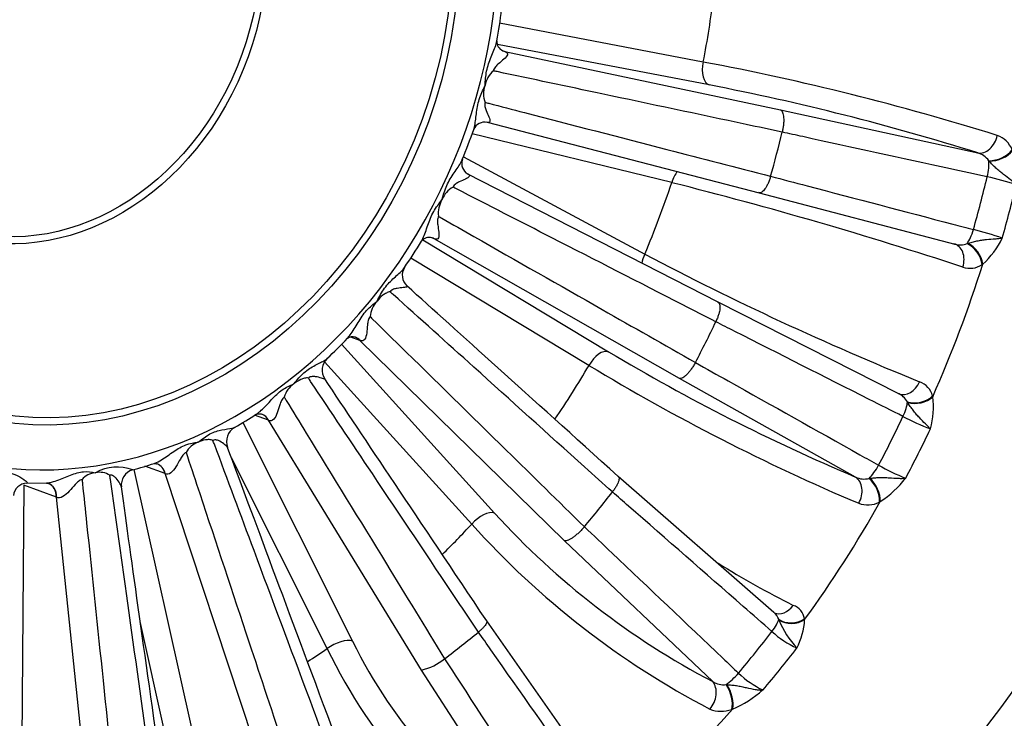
# Model space of a CAD drawing. Header units: millimetres. Extents: x 0 to 1782, y 0 to 1260.
# Tile 10 of 25: x 1156 to 1305, y 260 to 365. Entities that reach past the tile are written whole.
import ezdxf

# ---------------------------------------------------------------- set-up
doc = ezdxf.new("R2010")
doc.units = ezdxf.units.MM
doc.header["$LTSCALE"] = 6
doc.layers.add('CAP355B', color=7, linetype='Continuous')
doc.layers.add('Default', color=7, linetype='Continuous')

# ---------------------------------------------------------------- blocks, each defined once
blk = doc.blocks.new('SE1')
at = {"layer": 'CAP355B', "color": 7, "linetype": 'Continuous'}
for p, q in [((1228.5, 364.89), (1259.32, 358.98)), ((1260.2, 355.5), (1228.16, 361.64)), ((1228.93, 360.71), (1229.28, 360.58)), ((1229.28, 360.58), (1271.02, 351.71)), ((1229.28, 360.58), (1229.31, 360.57)), ((1226.29, 355.44), (1226.27, 355.37)), ((1271.02, 351.71), (1300.86, 345.21)), ((1226.59, 349.85), (1267.8, 339.18)), ((1254.54, 340.71), (1224.32, 348.09)), ((1271.26, 348.36), (1271.26, 348.36)), ((1223.02, 344.61), (1250.47, 329.88)), ((1302.59, 343.96), (1302.53, 344.03)), ((1261.57, 322.58), (1223.58, 342.06)), ((1269.51, 341.67), (1269.51, 341.67)), ((1267.8, 339.18), (1297.41, 331.39)), ((1219.79, 338.15), (1219.76, 338.1)), ((1216.87, 332.04), (1244.99, 315.09)), ((1218.6, 332.2), (1218.23, 332.33)), ((1255.72, 311.05), (1218.6, 332.2)), ((1218.63, 332.18), (1218.6, 332.2)), ((1299.25, 331.49), (1299.34, 331.51)), ((1242.02, 313.02), (1215.04, 329.28)), ((1301.63, 328.36), (1301.52, 328.29)), ((1209.95, 322.77), (1209.91, 322.72)), ((1288.94, 308.72), (1261.57, 322.58)), ((1261.21, 319.63), (1261.21, 319.64)), ((1204.56, 316.22), (1227.72, 290.66)), ((1207.36, 316.82), (1205.97, 317.32)), ((1238.33, 286.43), (1207.36, 316.82)), ((1207.39, 316.8), (1207.36, 316.82)), ((1224.27, 288.98), (1202, 313.56)), ((1258.12, 313.46), (1258.12, 313.46)), ((1197.37, 310.26), (1197.33, 310.22)), ((1282.38, 296.11), (1255.72, 311.05)), ((1290.26, 307.42), (1290.21, 307.49)), ((1294.03, 308.39), (1294.07, 308.27)), ((1189.6, 304.36), (1206.23, 271.25)), ((1193.49, 304.71), (1191.38, 305.47)), ((1216.67, 266.87), (1193.49, 304.71)), ((1193.52, 304.69), (1193.49, 304.71)), ((1182.86, 301.4), (1182.81, 301.38)), ((1202.4, 270.12), (1187.9, 299)), ((1167.33, 296.75), (1167.27, 296.74)), ((1173.14, 297.27), (1181.85, 258.08)), ((1177.85, 296.63), (1174.78, 297.74)), ((1192.11, 253.6), (1177.85, 296.63)), ((1177.87, 296.61), (1177.85, 296.63)), ((1156.95, 295.2), (1159.91, 295.22)), ((1270.02, 275.6), (1246.46, 296.22)), ((1284.41, 295.91), (1284.51, 295.92)), ((1156.45, 294.88), (1156.12, 251.99)), ((1161.42, 293.09), (1156.45, 294.88)), ((1245.56, 293.85), (1245.56, 293.85)), ((1166.19, 247.45), (1161.42, 293.09)), ((1161.44, 293.07), (1161.42, 293.09)), ((1286.11, 292.39), (1285.99, 292.33)), ((1241.32, 288.58), (1241.32, 288.58)), ((1260.75, 265.13), (1238.33, 286.43)), ((1245, 248.04), (1226.54, 274.32)), ((1270.77, 274.48), (1270.74, 274.56)), ((1274.65, 274.62), (1274.66, 274.52)), ((1177.79, 257.61), (1174.1, 274.22)), ((1225.28, 272.63), (1225.28, 272.63)), ((1220.16, 268.6), (1220.16, 268.6)), ((1233.75, 240.44), (1216.67, 266.87)), ((1262.78, 264.67), (1262.88, 264.67)), ((1263.76, 260.96), (1263.62, 260.91))]:
    blk.add_line(p, q, dxfattribs=at)
for centre, radius, start, end in [((1148.32, 376.6), 81.05, 349.7417, 353.124), ((1229.62, 362.08), 1.54, 175.9613, 245.2448), ((1186.85, -25.39), 391.14, 72.5991, 79.3217), ((1230.1, 354.74), 3.87, 131.3316, 169.6151), ((1229.79, 354.14), 3.73, 160.7351, 200.0332), ((1189.38, -9.68), 371.99, 72.5615, 79.025), ((1146.43, 375.73), 82.66, 337.5746, 340.9703), ((1226.24, 348.07), 1.8, 78.3376, 157.6271), ((1302.55, 344.27), 3.8, 21.9617, 70.487), ((1300.12, 342.38), 2.92, 34.4528, 75.391), ((1224.61, 343.61), 1.85, 161.1732, 239.2074), ((1293.53, 300.84), 41.68, 71.5992, 77.864), ((1223.22, 336.77), 3.7, 118.5454, 158.0503), ((1099.74, -274.76), 634.63, 71.73896, 75.882), ((1223.09, 336.11), 3.88, 149.162, 187.3691), ((1217.85, 330.89), 1.52, 74.4113, 141.965), ((1286.4, 278.9), 56.42, 71.2051, 75.834), ((1169.76, 359.12), 54.24, 324.7926, 329.8338), ((1298.19, 334.05), 2.78, 250.3174, 253.783), ((1298.19, 334.05), 2.78, 253.783, 292.3389), ((1293.24, 337.69), 12.55, 311.9664, 334.6132), ((1465.28, 737.49), 460.75, 242.2102, 247.9168), ((1299.69, 331), 3.27, 250.6018, 304.095), ((1215.92, 326.66), 2.16, 146.7453, 227.3096), ((1212.73, 320.11), 3.85, 137.2214, 175.4608), ((1174.74, 344.95), 41.43, 311.817, 317.8902), ((1206.21, 316.12), 1.24, 70.8277, 126.0623), ((1399.24, 572.6), 300.17, 239.0777, 247.0877), ((1204.02, 312.31), 2.39, 132.9515, 213.7198), ((1406.64, 584.58), 317.56, 238.7756, 247.056), ((1199.38, 307.22), 3.64, 124.3993, 163.8764), ((1290.95, 307.54), 3.2, 15.3701, 69.5718), ((1287.76, 306.24), 2.75, 26.9965, 69.1506), ((1281.92, 306.76), 12.24, 344.1112, 7.112), ((1172.37, 333.63), 33.99, 298.0673, 304.6918), ((1309, 342.61), 42.09, 242.4725, 248.6761), ((1189.59, 301.48), 2.44, 119.5766, 201.0454), ((1183.95, 298.29), 3.29, 110.221, 152.113), ((1164.69, 331.07), 34.84, 283.6818, 289.2862), ((1167.49, 293.85), 2.9, 94.3569, 139.5695), ((1170.61, 291.01), 6.62, 69.2724, 119.7664), ((1167.98, 294.06), 2.77, 56.8598, 103.5644), ((1173.57, 294.94), 2.34, 105.5741, 188.1092), ((1302.28, 326.89), 33.31, 240.4446, 248.2823), ((1156.95, 293.12), 2.05, 90.2491, 174.5856), ((1283.66, 298.75), 2.94, 244.0665, 284.821), ((1277.93, 305.1), 15.11, 302.7783, 322.729), ((1284.2, 295.78), 3.89, 249.6039, 297.3991), ((1316.48, 371.36), 119.96, 222.2808, 242.3203), ((1320.35, 375.39), 129.22, 221.9645, 242.3104), ((1339.36, 408.05), 147.21, 238.1068, 243.18), ((1272, 274.17), 2.68, 9.7542, 69.4509), ((1268.31, 273.68), 2.58, 20.0493, 48.1013), ((1283.64, 279.67), 13.87, 201.9588, 222.9212), ((1264.76, 274.93), 9.91, 331.6136, 357.582), ((1279.23, 283), 14.01, 227.1993, 245.7641), ((1276.89, 306.09), 82.72, 205.7782, 237.464), ((1274.97, 304.96), 76.56, 206.1291, 237.4282), ((1214.73, 275.16), 8.52, 283.1524, 309.5934), ((1273.73, 275.57), 12.88, 225.2032, 245.3743), ((1262.41, 267.76), 3.11, 237.8197, 276.8464), ((1256.53, 277.54), 18.08, 293.5555, 310.8454), ((1262.04, 265.26), 4.63, 248.0802, 289.9776)]:
    blk.add_arc(centre, radius, start, end, dxfattribs=at)
for centre, major_axis, ratio, start_param, end_param in [((1156.66, 371.99), (60.34, 166.93), 0.827748, 0, 3.141593), ((1166.69, 368.36), (24.65, 68.18), 0.827748, 1.878796, 5.252262), ((1158.78, 371.23), (41.27, 114.17), 0.827748, 4.900185, 4.983821), ((1229.92, 362.99), (0.91, 2.33), 0.825862, 3.125337, 3.297136), ((1229.87, 363), (0.85, 2.35), 0.827748, 3.145134, 3.272314), ((1260.91, 358.41), (-0.56, -2.95), 0.556313, 4.624259, 6.195055), ((1171.97, 366.46), (41.27, 114.17), 0.827748, 4.793652, 4.85068), ((1301.56, 348.11), (-0.95, -2.85), 0.749638, 0.110733, 1.726395), ((1303.61, 346.05), (-2.78, -1.13), 0.602189, 0.944003, 2.370101), ((1303.66, 345.93), (-2.81, -1.06), 0.589875, 0.972805, 2.386678), ((1301.45, 342.02), (0.64, 2.93), 0.307513, 4.633803, 5.536072), ((1256.12, 340.13), (-0.71, -2.91), 0.558888, 3.9609, 4.652324), ((1176.81, 364.71), (52.18, 144.36), 0.827748, 4.795227, 4.849105), ((1158.78, 371.23), (-41.27, -114.17), 0.827748, 1.507265, 1.602554), ((1178.84, 363.97), (53.17, 147.08), 0.827748, 4.795418, 4.848914), ((1299.35, 333.99), (-0.76, -2.9), 0.309988, 0.617792, 1.520062), ((1217.49, 329.97), (-0.79, -2.37), 0.825601, 2.954454, 3.152883), ((1217.44, 329.99), (-0.85, -2.35), 0.827748, 2.979098, 3.141296), ((1296.45, 328.55), (-0.97, -2.84), 0.749308, 1.601171, 3.216833), ((1299.14, 328.98), (1.72, -2.46), 0.676172, 0.87123, 2.297327), ((1299.24, 329.06), (1.79, -2.41), 0.666277, 0.850174, 2.264047), ((1252.05, 329.31), (1.42, 2.64), 0.557024, 1.652173, 2.17366), ((1177.24, 364.55), (53.17, 147.08), 0.827748, 4.627818, 4.765186), ((1171.97, 366.46), (-41.27, -114.17), 0.827748, 1.400732, 1.45776), ((1205.85, 314.93), (-0.79, -2.37), 0.823627, 2.705254, 3.154253), ((1205.8, 314.95), (-0.85, -2.35), 0.827748, 2.727771, 3.135434), ((1243.6, 312.44), (-1.55, -2.57), 0.553709, 3.250821, 4.821617), ((1158.78, 371.23), (-41.27, -114.17), 0.827748, 1.270939, 1.351226), ((1290.03, 311.52), (1.09, 2.8), 0.749547, 3.136897, 4.655093), ((1288.63, 305.52), (1.36, 2.68), 0.308197, 4.781764, 5.684033), ((1291.8, 309.47), (-2.91, -0.74), 0.6869, 0.830403, 2.256501), ((1291.83, 309.35), (-2.93, -0.66), 0.677348, 0.864425, 2.278299), ((1191.67, 303.28), (-0.8, -2.37), 0.821907, 3.134744, 3.165752), ((1191.62, 303.29), (-0.85, -2.35), 0.827748, 2.476443, 3.135967), ((1191.67, 303.28), (-0.8, -2.37), 0.821907, 2.457218, 3.134744), ((1176.81, 364.71), (-52.18, -144.36), 0.827748, 1.402307, 1.456185), ((1178.84, 363.97), (-53.17, -147.08), 0.827748, 1.402498, 1.455994), ((1175.83, 295.74), (-0.82, -2.36), 0.820548, 2.210132, 3.146129), ((1175.79, 295.76), (-0.85, -2.35), 0.827748, 2.225116, 3.135919), ((1284.92, 298.11), (1.47, 2.62), 0.305009, 3.907229, 4.809498), ((1159.29, 292.81), (-0.85, -2.35), 0.827748, 1.973789, 3.136706), ((1159.34, 292.8), (-0.83, -2.36), 0.819635, 1.963735, 3.126446), ((1280.99, 293.46), (-1.11, -2.79), 0.749971, 1.388265, 3.003926), ((1283.91, 293.71), (1.37, -2.67), 0.591631, 0.756501, 2.182599), ((1284.03, 293.78), (1.44, -2.63), 0.578963, 0.740491, 2.154364), ((1171.97, 366.46), (-41.27, -114.17), 0.827748, 1.149405, 1.206432), ((1177.24, 364.55), (-53.17, -147.08), 0.827748, 1.234898, 1.372266), ((1225.85, 288.41), (-2.22, -2.01), 0.513738, 3.407705, 4.978501), ((1158.78, 371.23), (-41.27, -114.17), 0.827748, 1.045156, 1.099899), ((1271.28, 278.3), (1.22, 2.74), 0.75394, 3.13582, 4.441643), ((1268.69, 272.77), (1.98, 2.26), 0.275227, 4.924471, 5.82674), ((1272.78, 276.35), (-2.98, -0.35), 0.769943, 0.726219, 2.152317), ((1272.79, 276.24), (-2.99, -0.25), 0.762967, 0.767216, 2.181089), ((1203.98, 269.55), (-2.68, -1.35), 0.441487, 3.537827, 5.108623), ((1171.97, 366.46), (-41.27, -114.17), 0.827748, 0.898077, 0.955105), ((1176.81, 364.71), (-52.18, -144.36), 0.827748, 1.150979, 1.204858), ((1158.78, 371.23), (-41.27, -114.17), 0.827748, 0.816779, 0.848572), ((1178.84, 363.97), (-53.17, -147.08), 0.827748, 1.15117, 1.204667), ((1263.6, 266.45), (2.07, 2.18), 0.266576, 4.048055, 4.950324), ((1258.88, 262.88), (-1.24, -2.73), 0.755093, 1.174607, 2.790269), ((1261.97, 262.9), (0.99, -2.83), 0.511408, 0.633175, 2.059273), ((1262.1, 262.95), (1.04, -2.81), 0.495977, 0.62105, 2.034924), ((1177.24, 364.55), (-53.17, -147.08), 0.827748, 0.983571, 1.120939)]:
    blk.add_ellipse(centre, major_axis=major_axis, ratio=ratio, start_param=start_param, end_param=end_param, dxfattribs=at)
for centre, major_axis in [((1208.38, 353.29), (60.34, 166.93)), ((1208.38, 353.29), (53.17, 147.08)), ((1166.69, 368.36), (22.29, 61.65)), ((1166.54, 368.42), (-21.94, -60.68)), ((1158.93, 371.17), (13.76, 38.06)), ((1158.78, 371.23), (-13.41, -37.1))]:
    blk.add_ellipse(centre, major_axis=major_axis, ratio=0.827748, dxfattribs=at)
for points, knots in [([(1217.05, 538.88), (1215.41, 539.46), (1212.31, 540.56), (1206.92, 542.14), (1201.25, 543.54), (1195.46, 544.69), (1189.63, 545.57), (1183.74, 546.19), (1177.81, 546.55), (1171.85, 546.64), (1165.87, 546.46), (1159.87, 546.02), (1153.86, 545.31), (1147.86, 544.34), (1141.87, 543.11), (1135.9, 541.61), (1129.96, 539.85), (1124.06, 537.84), (1118.21, 535.57), (1112.41, 533.05), (1106.69, 530.28), (1101.03, 527.27), (1095.47, 524.02), (1089.99, 520.53), (1084.62, 516.82), (1079.36, 512.88), (1074.21, 508.73), (1069.2, 504.37), (1064.31, 499.8), (1059.57, 495.04), (1054.98, 490.09), (1050.54, 484.96), (1046.27, 479.65), (1042.17, 474.19), (1038.24, 468.56), (1034.49, 462.79), (1030.93, 456.87), (1027.56, 450.83), (1024.39, 444.67), (1021.42, 438.4), (1018.66, 432.02), (1016.11, 425.56), (1013.78, 419.01), (1011.66, 412.39), (1009.76, 405.7), (1008.09, 398.97), (1006.64, 392.19), (1005.43, 385.38), (1004.44, 378.55), (1003.69, 371.71), (1003.18, 364.86), (1002.89, 358.03), (1002.85, 351.21), (1003.04, 344.43), (1003.47, 337.69), (1004.13, 331), (1005.03, 324.37), (1006.16, 317.81), (1007.53, 311.33), (1009.13, 304.95), (1010.95, 298.67), (1013, 292.5), (1015.27, 286.46), (1017.77, 280.55), (1020.47, 274.77), (1023.39, 269.15), (1026.51, 263.69), (1029.83, 258.4), (1033.35, 253.28), (1037.06, 248.35), (1040.95, 243.61), (1045.02, 239.07), (1049.26, 234.73), (1053.66, 230.61), (1058.22, 226.71), (1062.92, 223.03), (1067.77, 219.58), (1072.75, 216.37), (1077.86, 213.39), (1083.09, 210.65), (1088.39, 208.19), (1092.98, 206.27), (1095.53, 205.37), (1096.49, 205.04)], [0, 0, 0, 0, 0.009885, 0.022123, 0.034362, 0.046604, 0.058851, 0.071106, 0.083372, 0.095649, 0.107939, 0.120245, 0.132567, 0.144905, 0.157262, 0.169635, 0.182027, 0.194435, 0.206861, 0.219302, 0.231759, 0.24423, 0.256715, 0.269212, 0.281719, 0.294237, 0.306763, 0.319297, 0.331838, 0.344385, 0.356938, 0.369494, 0.382054, 0.394617, 0.407183, 0.419751, 0.432321, 0.444892, 0.457465, 0.470039, 0.482614, 0.49519, 0.507766, 0.520343, 0.532921, 0.5455, 0.558078, 0.570657, 0.583236, 0.595816, 0.608394, 0.620972, 0.633549, 0.646124, 0.658698, 0.671268, 0.683835, 0.696398, 0.708955, 0.721507, 0.734051, 0.746586, 0.759112, 0.771627, 0.78413, 0.796619, 0.809094, 0.821553, 0.833995, 0.84642, 0.858827, 0.871216, 0.883586, 0.895937, 0.90827, 0.920586, 0.932886, 0.945172, 0.957443, 0.969704, 0.981956, 0.994201, 1, 1, 1, 1]), ([(1226.29, 355.44), (1226.33, 356.13), (1226.38, 356.87), (1226.68, 358.34), (1226.95, 359.06), (1227.5, 360.43), (1227.79, 361.09), (1228.02, 361.88), (1228.05, 362.03), (1228.08, 362.17)], [0, 0, 0, 0, 0.25, 0.25, 0.5, 0.5, 0.75, 0.75, 0.8100099, 0.8100099, 0.8100099, 0.8100099]), ([(1229.31, 360.57), (1229.61, 360.47), (1229.73, 360.28), (1229.6, 359.86), (1229.39, 359.64), (1228.9, 359.18), (1228.6, 358.95), (1228.15, 358.55), (1228, 358.41), (1227.72, 358.07), (1227.59, 357.87), (1227.54, 357.64)], [0, 0, 0, 0, 0.25, 0.25, 0.5, 0.5, 0.75, 0.75, 0.875, 0.875, 1, 1, 1, 1]), ([(1271.26, 348.36), (1269.44, 348.75), (1267.62, 349.13), (1265.8, 349.52), (1258.53, 351.06), (1251.26, 352.61), (1243.99, 354.15), (1238.7, 355.28), (1233.4, 356.4), (1228.11, 357.52), (1227.92, 357.56), (1227.73, 357.6), (1227.54, 357.64)], [0, 0, 0, 0, 0.124752, 0.124752, 0.124752, 0.623761, 0.623761, 0.623761, 0.986945, 0.986945, 0.986945, 1, 1, 1, 1]), ([(1224.58, 348.77), (1224.62, 348.88), (1224.65, 349.01), (1224.82, 349.73), (1224.89, 350.42), (1225.06, 351.85), (1225.18, 352.6), (1225.63, 354.03), (1225.96, 354.72), (1226.27, 355.37)], [0.1940449, 0.1940449, 0.1940449, 0.1940449, 0.25, 0.25, 0.5, 0.5, 0.75, 0.75, 1, 1, 1, 1]), ([(1226.29, 352.86), (1226.22, 352.64), (1226.24, 352.42), (1226.32, 352.01), (1226.39, 351.82), (1226.6, 351.29), (1226.75, 350.97), (1226.98, 350.41), (1227.06, 350.15), (1226.99, 349.82), (1226.82, 349.77), (1226.51, 349.87)], [0, 0, 0, 0, 0.125, 0.125, 0.25, 0.25, 0.5, 0.5, 0.75, 0.75, 1, 1, 1, 1]), ([(1226.29, 352.86), (1226.48, 352.82), (1226.67, 352.77), (1226.85, 352.72), (1228.65, 352.25), (1230.45, 351.79), (1232.25, 351.32), (1239.43, 349.46), (1246.62, 347.6), (1253.81, 345.74), (1259.04, 344.38), (1264.28, 343.03), (1269.51, 341.67)], [0, 0, 0, 0, 0.013055, 0.013055, 0.013055, 0.137807, 0.137807, 0.137807, 0.636816, 0.636816, 0.636816, 1, 1, 1, 1]), ([(1271.02, 351.71), (1271.09, 351.68), (1271.14, 351.64), (1271.25, 351.5), (1271.29, 351.42), (1271.37, 351.22), (1271.4, 351.11), (1271.45, 350.85), (1271.47, 350.7), (1271.49, 350.39), (1271.5, 350.22), (1271.49, 349.88), (1271.48, 349.7), (1271.44, 349.32), (1271.41, 349.13), (1271.34, 348.74), (1271.3, 348.55), (1271.26, 348.36)], [0, 0, 0, 0, 0.125, 0.125, 0.25, 0.25, 0.375, 0.375, 0.5, 0.5, 0.625, 0.625, 0.75, 0.75, 0.875, 0.875, 1, 1, 1, 1]), ([(1302.29, 341.59), (1300.44, 342), (1298.58, 342.4), (1296.72, 342.81), (1289.28, 344.43), (1281.84, 346.05), (1274.4, 347.67), (1273.36, 347.9), (1272.31, 348.13), (1271.26, 348.36)], [0, 0, 0, 0, 0.179727, 0.179727, 0.179727, 0.898633, 0.898633, 0.898633, 1, 1, 1, 1]), ([(1219.79, 338.15), (1219.99, 338.86), (1220.2, 339.59), (1220.8, 340.97), (1221.2, 341.6), (1222.01, 342.78), (1222.41, 343.34), (1222.76, 343.98), (1222.81, 344.1), (1222.86, 344.21)], [0, 0, 0, 0, 0.25, 0.25, 0.5, 0.5, 0.75, 0.75, 0.8051585, 0.8051585, 0.8051585, 0.8051585]), ([(1306.69, 340.39), (1306.58, 340.51), (1306.45, 340.63), (1306.16, 340.88), (1306, 341.01), (1305.51, 341.4), (1305.15, 341.67), (1304.58, 342.11), (1304.39, 342.26), (1304, 342.57), (1303.81, 342.74), (1303.45, 343.07), (1303.27, 343.25), (1302.92, 343.6), (1302.76, 343.78), (1302.59, 343.96)], [0, 0, 0, 0, 0.125, 0.125, 0.25, 0.25, 0.5, 0.5, 0.625, 0.625, 0.75, 0.75, 0.875, 0.875, 1, 1, 1, 1]), ([(1223.58, 342.06), (1223.87, 341.94), (1223.97, 341.8), (1223.81, 341.52), (1223.58, 341.39), (1223.04, 341.12), (1222.72, 340.99), (1222.21, 340.74), (1222.04, 340.64), (1221.71, 340.39), (1221.55, 340.23), (1221.45, 340.02)], [0, 0, 0, 0, 0.25, 0.25, 0.5, 0.5, 0.75, 0.75, 0.875, 0.875, 1, 1, 1, 1]), ([(1269.51, 341.67), (1269.46, 341.48), (1269.4, 341.3), (1269.27, 340.94), (1269.2, 340.76), (1269.05, 340.43), (1268.98, 340.28), (1268.82, 340), (1268.74, 339.87), (1268.58, 339.64), (1268.5, 339.54), (1268.33, 339.37), (1268.25, 339.31), (1268.1, 339.21), (1268.02, 339.18), (1267.88, 339.16), (1267.81, 339.17), (1267.75, 339.2)], [0, 0, 0, 0, 0.125, 0.125, 0.25, 0.25, 0.375, 0.375, 0.5, 0.5, 0.625, 0.625, 0.75, 0.75, 0.875, 0.875, 1, 1, 1, 1]), ([(1269.51, 341.67), (1271.35, 341.19), (1273.19, 340.71), (1275.03, 340.22), (1282.38, 338.29), (1289.74, 336.36), (1297.09, 334.42), (1298.13, 334.15), (1299.17, 333.88), (1300.21, 333.6)], [0, 0, 0, 0, 0.179727, 0.179727, 0.179727, 0.898633, 0.898633, 0.898633, 1, 1, 1, 1]), ([(1261.21, 319.64), (1259.56, 320.48), (1257.91, 321.33), (1256.25, 322.18), (1249.64, 325.57), (1243.03, 328.96), (1236.41, 332.35), (1231.6, 334.82), (1226.79, 337.29), (1221.97, 339.75), (1221.8, 339.84), (1221.63, 339.93), (1221.45, 340.02)], [0, 0, 0, 0, 0.124752, 0.124752, 0.124752, 0.623761, 0.623761, 0.623761, 0.986945, 0.986945, 0.986945, 1, 1, 1, 1]), ([(1216.66, 331.84), (1216.74, 331.97), (1216.81, 332.11), (1217.16, 332.85), (1217.38, 333.55), (1217.87, 334.95), (1218.14, 335.67), (1218.89, 336.97), (1219.34, 337.55), (1219.76, 338.1)], [0.1903703, 0.1903703, 0.1903703, 0.1903703, 0.25, 0.25, 0.5, 0.5, 0.75, 0.75, 1, 1, 1, 1]), ([(1219.24, 335.61), (1219.13, 335.41), (1219.1, 335.17), (1219.08, 334.74), (1219.1, 334.53), (1219.18, 333.92), (1219.25, 333.55), (1219.31, 332.87), (1219.32, 332.55), (1219.14, 332.14), (1218.93, 332.07), (1218.63, 332.18)], [0, 0, 0, 0, 0.125, 0.125, 0.25, 0.25, 0.5, 0.5, 0.75, 0.75, 1, 1, 1, 1]), ([(1219.24, 335.61), (1219.41, 335.51), (1219.58, 335.42), (1219.75, 335.32), (1221.37, 334.4), (1222.99, 333.48), (1224.6, 332.56), (1231.07, 328.87), (1237.54, 325.19), (1244, 321.51), (1248.71, 318.82), (1253.42, 316.14), (1258.12, 313.46)], [0, 0, 0, 0, 0.013055, 0.013055, 0.013055, 0.137807, 0.137807, 0.137807, 0.636816, 0.636816, 0.636816, 1, 1, 1, 1]), ([(1299.34, 331.51), (1299.56, 331.57), (1299.79, 331.64), (1300.26, 331.77), (1300.5, 331.83), (1300.99, 331.93), (1301.23, 331.97), (1301.71, 332.04), (1301.95, 332.07), (1302.65, 332.14), (1303.09, 332.17), (1303.7, 332.22), (1303.9, 332.23), (1304.26, 332.27), (1304.43, 332.29), (1304.58, 332.31)], [0, 0, 0, 0, 0.125, 0.125, 0.25, 0.25, 0.375, 0.375, 0.5, 0.5, 0.75, 0.75, 0.875, 0.875, 1, 1, 1, 1]), ([(1209.95, 322.77), (1210.3, 323.44), (1210.65, 324.11), (1211.52, 325.32), (1212.03, 325.84), (1213.03, 326.75), (1213.51, 327.16), (1213.96, 327.65), (1214.04, 327.75), (1214.1, 327.84)], [0, 0, 0, 0, 0.25, 0.25, 0.5, 0.5, 0.75, 0.75, 0.8127206, 0.8127206, 0.8127206, 0.8127206]), ([(1214.45, 325.07), (1214.51, 325.01), (1214.52, 324.97), (1214.4, 324.87), (1214.17, 324.84), (1213.63, 324.78), (1213.31, 324.76), (1212.79, 324.66), (1212.61, 324.62), (1212.24, 324.48), (1212.06, 324.36), (1211.92, 324.18)], [0.1141655, 0.1141655, 0.1141655, 0.1141655, 0.25, 0.25, 0.5, 0.5, 0.75, 0.75, 0.875, 0.875, 1, 1, 1, 1]), ([(1211.92, 324.18), (1211.83, 324.16), (1211.72, 324.14), (1211.53, 324.07), (1211.44, 324.03), (1211.17, 323.9), (1210.99, 323.78), (1210.5, 323.4), (1210.21, 323.1), (1209.95, 322.77)], [0, 0, 0, 0, 0.125, 0.125, 0.25, 0.25, 0.5, 0.5, 1, 1, 1, 1]), ([(1245.56, 293.85), (1244.16, 295.11), (1242.76, 296.38), (1241.36, 297.64), (1235.77, 302.68), (1230.17, 307.73), (1224.58, 312.77), (1220.51, 316.44), (1216.43, 320.11), (1212.36, 323.78), (1212.22, 323.91), (1212.07, 324.05), (1211.92, 324.18)], [0, 0, 0, 0, 0.124752, 0.124752, 0.124752, 0.623761, 0.623761, 0.623761, 0.986945, 0.986945, 0.986945, 1, 1, 1, 1]), ([(1205.49, 317.15), (1205.63, 317.29), (1205.76, 317.46), (1206.31, 318.21), (1206.69, 318.86), (1207.46, 320.15), (1207.88, 320.8), (1208.85, 321.88), (1209.4, 322.32), (1209.91, 322.72)], [0.1729092, 0.1729092, 0.1729092, 0.1729092, 0.25, 0.25, 0.5, 0.5, 0.75, 0.75, 1, 1, 1, 1]), ([(1261.51, 322.61), (1261.57, 322.59), (1261.63, 322.56), (1261.72, 322.45), (1261.76, 322.38), (1261.82, 322.22), (1261.84, 322.12), (1261.85, 321.89), (1261.85, 321.76), (1261.82, 321.49), (1261.8, 321.34), (1261.73, 321.02), (1261.69, 320.86), (1261.58, 320.52), (1261.52, 320.34), (1261.38, 319.99), (1261.3, 319.81), (1261.21, 319.64)], [0, 0, 0, 0, 0.125, 0.125, 0.25, 0.25, 0.375, 0.375, 0.5, 0.5, 0.625, 0.625, 0.75, 0.75, 0.875, 0.875, 1, 1, 1, 1]), ([(1208.89, 320.41), (1208.75, 320.24), (1208.66, 320.02), (1208.55, 319.58), (1208.52, 319.36), (1208.45, 318.72), (1208.43, 318.31), (1208.32, 317.56), (1208.24, 317.21), (1207.93, 316.75), (1207.68, 316.67), (1207.39, 316.8)], [0, 0, 0, 0, 0.125, 0.125, 0.25, 0.25, 0.5, 0.5, 0.75, 0.75, 1, 1, 1, 1]), ([(1208.89, 320.41), (1209.03, 320.27), (1209.18, 320.13), (1209.32, 320), (1210.67, 318.67), (1212.01, 317.35), (1213.36, 316.03), (1218.76, 310.73), (1224.15, 305.44), (1229.54, 300.14), (1233.47, 296.29), (1237.4, 292.44), (1241.32, 288.58)], [0, 0, 0, 0, 0.013055, 0.013055, 0.013055, 0.137807, 0.137807, 0.137807, 0.636816, 0.636816, 0.636816, 1, 1, 1, 1]), ([(1289.55, 305.29), (1287.85, 306.15), (1286.15, 307.01), (1284.45, 307.87), (1277.66, 311.3), (1270.87, 314.74), (1264.08, 318.18), (1263.13, 318.67), (1262.17, 319.15), (1261.21, 319.63)], [0, 0, 0, 0, 0.179727, 0.179727, 0.179727, 0.898633, 0.898633, 0.898633, 1, 1, 1, 1]), ([(1197.37, 310.26), (1197.86, 310.84), (1198.34, 311.42), (1199.42, 312.38), (1200.01, 312.74), (1201.12, 313.33), (1201.66, 313.58), (1202.18, 313.9), (1202.3, 313.98), (1202.38, 314.05)], [0, 0, 0, 0, 0.25, 0.25, 0.5, 0.5, 0.75, 0.75, 0.833663, 0.833663, 0.833663, 0.833663]), ([(1258.12, 313.46), (1258.03, 313.29), (1257.93, 313.12), (1257.73, 312.79), (1257.62, 312.62), (1257.4, 312.31), (1257.29, 312.17), (1257.07, 311.9), (1256.96, 311.77), (1256.73, 311.55), (1256.63, 311.45), (1256.41, 311.28), (1256.31, 311.22), (1256.12, 311.11), (1256.03, 311.08), (1255.86, 311.04), (1255.78, 311.04), (1255.72, 311.05)], [0, 0, 0, 0, 0.125, 0.125, 0.25, 0.25, 0.375, 0.375, 0.5, 0.5, 0.625, 0.625, 0.75, 0.75, 0.875, 0.875, 1, 1, 1, 1]), ([(1258.12, 313.46), (1259.78, 312.53), (1261.44, 311.6), (1263.11, 310.67), (1269.75, 306.94), (1276.4, 303.22), (1283.04, 299.49), (1283.98, 298.97), (1284.92, 298.44), (1285.85, 297.92)], [0, 0, 0, 0, 0.179727, 0.179727, 0.179727, 0.898633, 0.898633, 0.898633, 1, 1, 1, 1]), ([(1191.72, 305.66), (1191.95, 305.81), (1192.19, 306.01), (1192.96, 306.72), (1193.47, 307.29), (1194.49, 308.39), (1195.02, 308.92), (1196.17, 309.71), (1196.77, 309.99), (1197.33, 310.22)], [0.144547, 0.144547, 0.144547, 0.144547, 0.25, 0.25, 0.5, 0.5, 0.75, 0.75, 1, 1, 1, 1]), ([(1199.55, 311.11), (1199.45, 311.12), (1199.35, 311.13), (1199.15, 311.11), (1199.05, 311.1), (1198.77, 311.04), (1198.58, 310.97), (1198.03, 310.73), (1197.69, 310.51), (1197.37, 310.26)], [0, 0, 0, 0, 0.125, 0.125, 0.25, 0.25, 0.5, 0.5, 1, 1, 1, 1]), ([(1202.04, 310.96), (1202.04, 310.95), (1202.04, 310.95), (1201.96, 310.96), (1201.76, 311.03), (1201.26, 311.18), (1200.96, 311.27), (1200.46, 311.34), (1200.28, 311.36), (1199.91, 311.32), (1199.71, 311.26), (1199.55, 311.11)], [0.186173, 0.186173, 0.186173, 0.186173, 0.25, 0.25, 0.5, 0.5, 0.75, 0.75, 0.875, 0.875, 1, 1, 1, 1]), ([(1225.28, 272.63), (1224.21, 274.23), (1223.14, 275.83), (1222.07, 277.43), (1217.79, 283.83), (1213.51, 290.24), (1209.23, 296.64), (1206.11, 301.3), (1203, 305.95), (1199.88, 310.61), (1199.77, 310.78), (1199.66, 310.95), (1199.55, 311.11)], [0, 0, 0, 0, 0.124752, 0.124752, 0.124752, 0.623761, 0.623761, 0.623761, 0.986945, 0.986945, 0.986945, 1, 1, 1, 1]), ([(1195.89, 308.23), (1195.71, 308.1), (1195.58, 307.91), (1195.38, 307.49), (1195.31, 307.28), (1195.1, 306.65), (1194.98, 306.23), (1194.69, 305.46), (1194.52, 305.1), (1194.08, 304.63), (1193.79, 304.55), (1193.52, 304.69)], [0, 0, 0, 0, 0.125, 0.125, 0.25, 0.25, 0.5, 0.5, 0.75, 0.75, 1, 1, 1, 1]), ([(1195.89, 308.23), (1195.99, 308.06), (1196.1, 307.88), (1196.2, 307.71), (1197.21, 306.06), (1198.22, 304.42), (1199.23, 302.77), (1203.27, 296.18), (1207.31, 289.58), (1211.35, 282.99), (1214.28, 278.19), (1217.22, 273.39), (1220.16, 268.6)], [0, 0, 0, 0, 0.013055, 0.013055, 0.013055, 0.137807, 0.137807, 0.137807, 0.636816, 0.636816, 0.636816, 1, 1, 1, 1]), ([(1293.69, 303.4), (1293.6, 303.52), (1293.48, 303.64), (1293.23, 303.9), (1293.1, 304.03), (1292.66, 304.46), (1292.35, 304.77), (1291.87, 305.28), (1291.71, 305.46), (1291.39, 305.83), (1291.24, 306.02), (1290.94, 306.42), (1290.8, 306.62), (1290.52, 307.02), (1290.39, 307.22), (1290.26, 307.42)], [0, 0, 0, 0, 0.125, 0.125, 0.25, 0.25, 0.5, 0.5, 0.625, 0.625, 0.75, 0.75, 0.875, 0.875, 1, 1, 1, 1]), ([(1191.69, 305.64), (1191.68, 305.64), (1191.68, 305.63), (1191.85, 305.7), (1192.17, 305.73), (1192.35, 305.66), (1192.42, 305.63)], [0.100496, 0.100496, 0.100496, 0.100496, 0.1658283, 0.4577835, 0.7980229, 1, 1, 1, 1]), ([(1182.86, 301.4), (1183.45, 301.86), (1184.04, 302.31), (1185.26, 302.96), (1185.89, 303.14), (1187.05, 303.38), (1187.59, 303.44), (1188.16, 303.55), (1188.31, 303.59), (1188.39, 303.63)], [0, 0, 0, 0, 0.25, 0.25, 0.5, 0.5, 0.75, 0.75, 0.862903, 0.862903, 0.862903, 0.862903]), ([(1176.19, 298.16), (1176.23, 298.18), (1176.28, 298.2), (1176.65, 298.34), (1176.98, 298.52), (1177.94, 299.11), (1178.55, 299.56), (1179.76, 300.39), (1180.38, 300.77), (1181.63, 301.23), (1182.25, 301.32), (1182.81, 301.38)], [0.1058312, 0.1058312, 0.1058312, 0.1058312, 0.125, 0.125, 0.25, 0.25, 0.5, 0.5, 0.75, 0.75, 1, 1, 1, 1]), ([(1185.1, 301.65), (1185.01, 301.68), (1184.91, 301.71), (1184.72, 301.75), (1184.63, 301.77), (1184.34, 301.79), (1184.15, 301.77), (1183.58, 301.68), (1183.22, 301.56), (1182.86, 301.4)], [0, 0, 0, 0, 0.125, 0.125, 0.25, 0.25, 0.5, 0.5, 1, 1, 1, 1]), ([(1187.3, 300.59), (1187.3, 300.59), (1187.3, 300.59), (1187.27, 300.68), (1187.11, 300.84), (1186.7, 301.18), (1186.45, 301.37), (1186, 301.6), (1185.84, 301.67), (1185.48, 301.75), (1185.29, 301.74), (1185.1, 301.65)], [0.2460629, 0.2460629, 0.2460629, 0.2460629, 0.25, 0.25, 0.5, 0.5, 0.75, 0.75, 0.875, 0.875, 1, 1, 1, 1]), ([(1201.66, 257.31), (1200.97, 259.15), (1200.28, 261), (1199.59, 262.84), (1196.84, 270.22), (1194.08, 277.59), (1191.33, 284.97), (1189.32, 290.34), (1187.32, 295.7), (1185.32, 301.07), (1185.24, 301.26), (1185.17, 301.46), (1185.1, 301.65)], [0, 0, 0, 0, 0.124752, 0.124752, 0.124752, 0.623761, 0.623761, 0.623761, 0.986945, 0.986945, 0.986945, 1, 1, 1, 1]), ([(1181.04, 299.83), (1180.85, 299.75), (1180.68, 299.59), (1180.4, 299.23), (1180.29, 299.04), (1179.94, 298.45), (1179.73, 298.05), (1179.27, 297.32), (1179.02, 296.98), (1178.45, 296.53), (1178.14, 296.46), (1177.87, 296.61)], [0, 0, 0, 0, 0.125, 0.125, 0.25, 0.25, 0.5, 0.5, 0.75, 0.75, 1, 1, 1, 1]), ([(1181.04, 299.83), (1181.1, 299.63), (1181.17, 299.44), (1181.23, 299.24), (1181.86, 297.36), (1182.48, 295.49), (1183.1, 293.62), (1185.58, 286.12), (1188.07, 278.62), (1190.55, 271.13), (1192.36, 265.67), (1194.17, 260.21), (1195.98, 254.76)], [0, 0, 0, 0, 0.013055, 0.013055, 0.013055, 0.137807, 0.137807, 0.137807, 0.636816, 0.636816, 0.636816, 1, 1, 1, 1]), ([(1176.15, 298.15), (1176.14, 298.14), (1176.24, 298.17), (1176.44, 298.18), (1176.58, 298.11), (1176.63, 298.09)], [0.0818178, 0.0818178, 0.0818178, 0.0818178, 0.389751, 0.8159547, 1, 1, 1, 1]), ([(1151.74, 296.61), (1152.44, 296.75), (1153.12, 296.86), (1154.39, 296.78), (1154.98, 296.59), (1155.99, 296.1), (1156.43, 295.81), (1156.87, 295.44), (1156.98, 295.32), (1157.03, 295.21), (1157.02, 295.18), (1156.96, 295.18)], [0, 0, 0, 0, 0.25, 0.25, 0.5, 0.5, 0.75, 0.75, 0.875, 0.875, 0.9482138, 0.9482138, 0.9482138, 0.9482138]), ([(1159.91, 295.21), (1160.06, 295.21), (1160.24, 295.24), (1160.76, 295.36), (1161.13, 295.47), (1162.19, 295.86), (1162.88, 296.16), (1164.21, 296.67), (1164.88, 296.87), (1166.15, 296.97), (1166.75, 296.87), (1167.27, 296.74)], [0.0596725, 0.0596725, 0.0596725, 0.0596725, 0.125, 0.125, 0.25, 0.25, 0.5, 0.5, 0.75, 0.75, 1, 1, 1, 1]), ([(1165.29, 295.73), (1165.09, 295.71), (1164.9, 295.6), (1164.56, 295.32), (1164.4, 295.15), (1163.95, 294.65), (1163.66, 294.3), (1163.04, 293.65), (1162.71, 293.35), (1162.03, 292.96), (1161.69, 292.91), (1161.44, 293.07)], [0, 0, 0, 0, 0.125, 0.125, 0.25, 0.25, 0.5, 0.5, 0.75, 0.75, 1, 1, 1, 1]), ([(1165.29, 295.73), (1165.31, 295.53), (1165.33, 295.32), (1165.35, 295.11), (1165.56, 293.12), (1165.77, 291.13), (1165.98, 289.15), (1166.81, 281.2), (1167.64, 273.25), (1168.47, 265.3), (1169.07, 259.51), (1169.68, 253.72), (1170.28, 247.94)], [0, 0, 0, 0, 0.013055, 0.013055, 0.013055, 0.137807, 0.137807, 0.137807, 0.636816, 0.636816, 0.636816, 1, 1, 1, 1]), ([(1171.24, 294.6), (1171.22, 294.74), (1171.14, 294.94), (1170.88, 295.41), (1170.69, 295.68), (1170.32, 296.06), (1170.19, 296.18), (1169.87, 296.36), (1169.69, 296.42), (1169.49, 296.38)], [0.2938205, 0.2938205, 0.2938205, 0.2938205, 0.5, 0.5, 0.75, 0.75, 0.875, 0.875, 1, 1, 1, 1]), ([(1176.16, 248.84), (1175.89, 250.82), (1175.61, 252.79), (1175.33, 254.77), (1174.22, 262.68), (1173.11, 270.59), (1172, 278.49), (1171.19, 284.25), (1170.39, 290), (1169.58, 295.76), (1169.55, 295.97), (1169.52, 296.17), (1169.49, 296.38)], [0, 0, 0, 0, 0.124752, 0.124752, 0.124752, 0.623761, 0.623761, 0.623761, 0.986945, 0.986945, 0.986945, 1, 1, 1, 1]), ([(1246.46, 296.21), (1246.5, 296.18), (1246.53, 296.13), (1246.57, 296.01), (1246.58, 295.93), (1246.56, 295.75), (1246.55, 295.64), (1246.48, 295.42), (1246.43, 295.29), (1246.32, 295.03), (1246.25, 294.9), (1246.08, 294.61), (1245.99, 294.46), (1245.79, 294.16), (1245.68, 294.01), (1245.56, 293.85)], [0.1383223, 0.1383223, 0.1383223, 0.1383223, 0.25, 0.25, 0.375, 0.375, 0.5, 0.5, 0.625, 0.625, 0.75, 0.75, 0.875, 0.875, 1, 1, 1, 1]), ([(1284.51, 295.92), (1284.75, 295.95), (1284.99, 295.98), (1285.49, 296.02), (1285.74, 296.03), (1286.24, 296.04), (1286.49, 296.04), (1286.98, 296.03), (1287.23, 296.02), (1287.95, 295.98), (1288.4, 295.94), (1289.03, 295.92), (1289.24, 295.91), (1289.62, 295.92), (1289.8, 295.93), (1289.96, 295.95)], [0, 0, 0, 0, 0.125, 0.125, 0.25, 0.25, 0.375, 0.375, 0.5, 0.5, 0.75, 0.75, 0.875, 0.875, 1, 1, 1, 1]), ([(1269.71, 272.72), (1268.27, 273.98), (1266.82, 275.25), (1265.37, 276.52), (1259.58, 281.58), (1253.8, 286.65), (1248.01, 291.71), (1247.19, 292.42), (1246.38, 293.14), (1245.56, 293.85)], [0, 0, 0, 0, 0.179727, 0.179727, 0.179727, 0.898633, 0.898633, 0.898633, 1, 1, 1, 1]), ([(1241.32, 288.58), (1241.2, 288.43), (1241.07, 288.29), (1240.8, 288), (1240.66, 287.86), (1240.38, 287.6), (1240.24, 287.47), (1239.95, 287.23), (1239.81, 287.12), (1239.53, 286.92), (1239.4, 286.83), (1239.14, 286.68), (1239.01, 286.61), (1238.79, 286.51), (1238.68, 286.48), (1238.49, 286.43), (1238.4, 286.42), (1238.33, 286.43)], [0, 0, 0, 0, 0.125, 0.125, 0.25, 0.25, 0.375, 0.375, 0.5, 0.5, 0.625, 0.625, 0.75, 0.75, 0.875, 0.875, 1, 1, 1, 1]), ([(1241.32, 288.58), (1242.72, 287.26), (1244.12, 285.93), (1245.51, 284.6), (1251.11, 279.29), (1256.7, 273.98), (1262.29, 268.67), (1263.07, 267.92), (1263.86, 267.17), (1264.65, 266.42)], [0, 0, 0, 0, 0.179727, 0.179727, 0.179727, 0.898633, 0.898633, 0.898633, 1, 1, 1, 1]), ([(1226.54, 274.32), (1226.55, 274.31), (1226.55, 274.3), (1226.58, 274.25), (1226.58, 274.19), (1226.55, 274.06), (1226.52, 273.99), (1226.43, 273.82), (1226.37, 273.73), (1226.22, 273.53), (1226.13, 273.43), (1225.93, 273.21), (1225.81, 273.1), (1225.56, 272.87), (1225.43, 272.75), (1225.28, 272.63)], [0.2198045, 0.2198045, 0.2198045, 0.2198045, 0.25, 0.25, 0.375, 0.375, 0.5, 0.5, 0.625, 0.625, 0.75, 0.75, 0.875, 0.875, 1, 1, 1, 1]), ([(1244.04, 245.93), (1242.92, 247.53), (1241.79, 249.13), (1240.67, 250.73), (1236.18, 257.13), (1231.68, 263.53), (1227.18, 269.93), (1226.55, 270.83), (1225.92, 271.73), (1225.28, 272.63)], [0, 0, 0, 0, 0.179727, 0.179727, 0.179727, 0.898633, 0.898633, 0.898633, 1, 1, 1, 1]), ([(1220.16, 268.6), (1221.23, 266.95), (1222.29, 265.3), (1223.36, 263.66), (1227.61, 257.07), (1231.87, 250.48), (1236.13, 243.89), (1236.73, 242.97), (1237.33, 242.04), (1237.93, 241.11)], [0, 0, 0, 0, 0.179727, 0.179727, 0.179727, 0.898633, 0.898633, 0.898633, 1, 1, 1, 1]), ([(1262.88, 264.67), (1263.13, 264.65), (1263.38, 264.64), (1263.87, 264.59), (1264.12, 264.56), (1264.62, 264.48), (1264.87, 264.43), (1265.36, 264.33), (1265.6, 264.27), (1266.31, 264.11), (1266.75, 264.01), (1267.39, 263.91), (1267.6, 263.88), (1268, 263.85), (1268.19, 263.85), (1268.36, 263.86)], [0, 0, 0, 0, 0.125, 0.125, 0.25, 0.25, 0.375, 0.375, 0.5, 0.5, 0.75, 0.75, 0.875, 0.875, 1, 1, 1, 1])]:
    blk.add_open_spline(points, degree=3, knots=knots, dxfattribs=at)
for points in [[(1246.46, 296.21), (1232.84, 308.49), (1222.17, 318.11), (1214.45, 325.07)], [(1226.54, 274.32), (1216.17, 289.83), (1208, 302.05), (1202.03, 310.98)], [(1203.09, 258.3), (1196.42, 276.18), (1191.15, 290.28), (1187.3, 300.6)], [(1159.92, 295.21), (1159.91, 295.22), (1160, 295.2), (1160.19, 295.14)], [(1177.62, 249.16), (1174.91, 268.42), (1172.79, 283.57), (1171.24, 294.61)]]:
    blk.add_open_spline(points, degree=3, dxfattribs=at)

msp = doc.modelspace()

# ---------------------------------------------------------------- block references
at = {"layer": 'Default'}
msp.add_blockref('SE1', (0, 0), dxfattribs=at)

doc.saveas('drawing.dxf')
